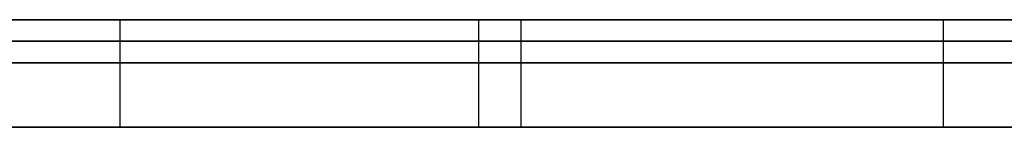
# Model space of a CAD drawing. Extents: x -3.09 to 3.09, y 0 to 2.31.
# Tile 99 of 177: x -2.069944 to -2.065374, y 2.2345 to 2.235. Entities that reach past the tile are written whole.
import ezdxf

# ---------------------------------------------------------------- set-up
doc = ezdxf.new("R2010")
doc.units = 0
doc.layers.get('0').update_dxf_attribs({"linetype": 'CONTINUOUS'})

# ---------------------------------------------------------------- blocks, each defined once
blk = doc.blocks.new('*U1')
at = {"extrusion": (0, 1, 0)}
for p, q in [((3.018, 2.235, -0.83), (-3.018, 2.235, -0.83)), ((-3.018, 2.235, 0.83), (3.018, 2.235, 0.83)), ((-2.798, 2.235, -0.725), (-1.678, 2.235, -0.725)), ((-1.678, 2.235, -0.365), (-2.798, 2.235, -0.365)), ((-2.053545, 2.235, -0.0283998), (-2.0890173, 2.235, -0.0283998)), ((-2.0852062, 2.235, -0.0388803), (-2.0571362, 2.235, -0.0388803)), ((-2.077804, 2.235, -0.0915024), (-2.0643186, 2.235, -0.0915024)), ((-2.0571362, 2.235, -0.0388803), (-2.0710613, 2.235, -0.0786034)), ((-2.0890173, 2.2349, -0.0283998), (-2.053545, 2.2349, -0.0283998)), ((-2.0852062, 2.2349, -0.0388803), (-2.0571362, 2.2349, -0.0388803)), ((-2.0643186, 2.2349, -0.0915024), (-2.077804, 2.2349, -0.0915024)), ((-2.0571362, 2.2349, -0.0388803), (-2.0710613, 2.2349, -0.0786034)), ((-1.678, 2.2348, -0.725), (-2.798, 2.2348, -0.725)), ((-2.798, 2.2348, -0.365), (-1.678, 2.2348, -0.365))]:
    blk.add_line(p, q, dxfattribs=at)
for p, q in [((3.018, 2.235, -0.83), (-3.018, 2.235, -0.83)), ((-2.798, 2.235, -0.725), (-1.678, 2.235, -0.725)), ((-2.0852062, 2.235, -0.0388803), (-2.0571362, 2.235, -0.0388803)), ((-2.077804, 2.235, -0.0915024), (-2.0643186, 2.235, -0.0915024)), ((-2.0694792, 2.235, -0.2025404), (-2.0694792, 2.2345, -0.2025404)), ((-2.0694792, 2.235, -0.2025404), (-2.0694792, 2.2345, -0.2025404)), ((-2.0678139, 2.235, -0.2686628), (-2.0678139, 2.2345, -0.2686628)), ((-2.0678139, 2.235, -0.2686628), (-2.0678139, 2.2345, -0.2686628)), ((-2.067618, 2.235, -0.2817894), (-2.067618, 2.2345, -0.2817894)), ((-2.067618, 2.235, -0.2817894), (-2.067618, 2.2345, -0.2817894)), ((-2.0656588, 2.235, -0.2158628), (-2.0656588, 2.2345, -0.2158628)), ((-2.0656588, 2.235, -0.2158628), (-2.0656588, 2.2345, -0.2158628)), ((-2.0852062, 2.2349, -0.0388803), (-2.0571362, 2.2349, -0.0388803)), ((-2.0643186, 2.2349, -0.0915024), (-2.077804, 2.2349, -0.0915024)), ((-1.678, 2.2348, -0.725), (-2.798, 2.2348, -0.725))]:
    blk.add_line(p, q)
at = {"extrusion": (0, 0, -1)}
for p, q in [((-3.018, 2.235, 0.83), (3.018, 2.235, 0.83)), ((-1.678, 2.235, -0.365), (-2.798, 2.235, -0.365)), ((-2.053545, 2.235, -0.0283998), (-2.0890173, 2.235, -0.0283998)), ((-2.0890173, 2.2349, -0.0283998), (-2.053545, 2.2349, -0.0283998)), ((-2.798, 2.2348, -0.365), (-1.678, 2.2348, -0.365))]:
    blk.add_line(p, q, dxfattribs=at)
at = {"extrusion": (0.943695, 0, -0.330816)}
for p, q in [((-2.0571362, 2.235, -0.0388803), (-2.0710613, 2.235, -0.0786034)), ((-2.0571362, 2.2349, -0.0388803), (-2.0710613, 2.2349, -0.0786034))]:
    blk.add_line(p, q, dxfattribs=at)
for points in [[(-2.07465, 2.235, -0.281282), (-2.07431, 2.235, -0.281332), (-2.07397, 2.235, -0.281379), (-2.07362, 2.235, -0.281423), (-2.07328, 2.235, -0.281465), (-2.07294, 2.235, -0.281504), (-2.07259, 2.235, -0.281541), (-2.07224, 2.235, -0.281575), (-2.07189, 2.235, -0.281607), (-2.07154, 2.235, -0.281636), (-2.07119, 2.235, -0.281663), (-2.07084, 2.235, -0.281687), (-2.07049, 2.235, -0.281708), (-2.07013, 2.235, -0.281727), (-2.06978, 2.235, -0.281744), (-2.06942, 2.235, -0.281758), (-2.06906, 2.235, -0.281769), (-2.0687, 2.235, -0.281778), (-2.06834, 2.235, -0.281784), (-2.06798, 2.235, -0.281788), (-2.06762, 2.235, -0.281789)], [(-2.07465, 2.235, -0.281282), (-2.07431, 2.235, -0.281332), (-2.07397, 2.235, -0.281379), (-2.07362, 2.235, -0.281423), (-2.07328, 2.235, -0.281465), (-2.07294, 2.235, -0.281504), (-2.07259, 2.235, -0.281541), (-2.07224, 2.235, -0.281575), (-2.07189, 2.235, -0.281607), (-2.07154, 2.235, -0.281636), (-2.07119, 2.235, -0.281663), (-2.07084, 2.235, -0.281687), (-2.07049, 2.235, -0.281708), (-2.07013, 2.235, -0.281727), (-2.06978, 2.235, -0.281744), (-2.06942, 2.235, -0.281758), (-2.06906, 2.235, -0.281769), (-2.0687, 2.235, -0.281778), (-2.06834, 2.235, -0.281784), (-2.06798, 2.235, -0.281788), (-2.06762, 2.235, -0.281789)], [(-2.06948, 2.235, -0.20254), (-2.06963, 2.235, -0.202541), (-2.06979, 2.235, -0.202541), (-2.06995, 2.235, -0.202542)], [(-2.06948, 2.235, -0.20254), (-2.06963, 2.235, -0.202541), (-2.06979, 2.235, -0.202541), (-2.06995, 2.235, -0.202542)], [(-2.06781, 2.235, -0.268663), (-2.06806, 2.235, -0.268662), (-2.0683, 2.235, -0.26866), (-2.06854, 2.235, -0.268656), (-2.06877, 2.235, -0.26865), (-2.06901, 2.235, -0.268643), (-2.06925, 2.235, -0.268634), (-2.06948, 2.235, -0.268624), (-2.06972, 2.235, -0.268612), (-2.06995, 2.235, -0.268598)], [(-2.06781, 2.235, -0.268663), (-2.06806, 2.235, -0.268662), (-2.0683, 2.235, -0.26866), (-2.06854, 2.235, -0.268656), (-2.06877, 2.235, -0.26865), (-2.06901, 2.235, -0.268643), (-2.06925, 2.235, -0.268634), (-2.06948, 2.235, -0.268624), (-2.06972, 2.235, -0.268612), (-2.06995, 2.235, -0.268598)], [(-2.07003, 2.235, -0.216016), (-2.06993, 2.235, -0.216009), (-2.06982, 2.235, -0.216002), (-2.06972, 2.235, -0.215995), (-2.06962, 2.235, -0.215988), (-2.06951, 2.235, -0.215981), (-2.06941, 2.235, -0.215975), (-2.06931, 2.235, -0.215968), (-2.0692, 2.235, -0.215962), (-2.0691, 2.235, -0.215956), (-2.06899, 2.235, -0.215951), (-2.06889, 2.235, -0.215945), (-2.06879, 2.235, -0.21594), (-2.06868, 2.235, -0.215934), (-2.06858, 2.235, -0.215929), (-2.06847, 2.235, -0.215925), (-2.06836, 2.235, -0.21592), (-2.06826, 2.235, -0.215915), (-2.06815, 2.235, -0.215911), (-2.06805, 2.235, -0.215907), (-2.06794, 2.235, -0.215903), (-2.06783, 2.235, -0.215899), (-2.06773, 2.235, -0.215896), (-2.06762, 2.235, -0.215892), (-2.06751, 2.235, -0.215889), (-2.06741, 2.235, -0.215886), (-2.0673, 2.235, -0.215883), (-2.06719, 2.235, -0.215881), (-2.06708, 2.235, -0.215878), (-2.06697, 2.235, -0.215876), (-2.06687, 2.235, -0.215874), (-2.06676, 2.235, -0.215872), (-2.06665, 2.235, -0.21587), (-2.06654, 2.235, -0.215869), (-2.06643, 2.235, -0.215867), (-2.06632, 2.235, -0.215866), (-2.06621, 2.235, -0.215865), (-2.0661, 2.235, -0.215864), (-2.06599, 2.235, -0.215864), (-2.06588, 2.235, -0.215863), (-2.06577, 2.235, -0.215863), (-2.06566, 2.235, -0.215863)], [(-2.07003, 2.235, -0.216016), (-2.06993, 2.235, -0.216009), (-2.06982, 2.235, -0.216002), (-2.06972, 2.235, -0.215995), (-2.06962, 2.235, -0.215988), (-2.06951, 2.235, -0.215981), (-2.06941, 2.235, -0.215975), (-2.06931, 2.235, -0.215968), (-2.0692, 2.235, -0.215962), (-2.0691, 2.235, -0.215956), (-2.06899, 2.235, -0.215951), (-2.06889, 2.235, -0.215945), (-2.06879, 2.235, -0.21594), (-2.06868, 2.235, -0.215934), (-2.06858, 2.235, -0.215929), (-2.06847, 2.235, -0.215925), (-2.06836, 2.235, -0.21592), (-2.06826, 2.235, -0.215915), (-2.06815, 2.235, -0.215911), (-2.06805, 2.235, -0.215907), (-2.06794, 2.235, -0.215903), (-2.06783, 2.235, -0.215899), (-2.06773, 2.235, -0.215896), (-2.06762, 2.235, -0.215892), (-2.06751, 2.235, -0.215889), (-2.06741, 2.235, -0.215886), (-2.0673, 2.235, -0.215883), (-2.06719, 2.235, -0.215881), (-2.06708, 2.235, -0.215878), (-2.06697, 2.235, -0.215876), (-2.06687, 2.235, -0.215874), (-2.06676, 2.235, -0.215872), (-2.06665, 2.235, -0.21587), (-2.06654, 2.235, -0.215869), (-2.06643, 2.235, -0.215867), (-2.06632, 2.235, -0.215866), (-2.06621, 2.235, -0.215865), (-2.0661, 2.235, -0.215864), (-2.06599, 2.235, -0.215864), (-2.06588, 2.235, -0.215863), (-2.06577, 2.235, -0.215863), (-2.06566, 2.235, -0.215863)], [(-2.06527, 2.235, -0.158997), (-2.06553, 2.235, -0.15893), (-2.0658, 2.235, -0.158863), (-2.06606, 2.235, -0.158798), (-2.06632, 2.235, -0.158734), (-2.06658, 2.235, -0.158671), (-2.06685, 2.235, -0.158609), (-2.06711, 2.235, -0.158548), (-2.06738, 2.235, -0.158489), (-2.06765, 2.235, -0.15843), (-2.06792, 2.235, -0.158373), (-2.06818, 2.235, -0.158316), (-2.06845, 2.235, -0.158261), (-2.06872, 2.235, -0.158207), (-2.06899, 2.235, -0.158154), (-2.06927, 2.235, -0.158101), (-2.06954, 2.235, -0.158051), (-2.06981, 2.235, -0.158001), (-2.07009, 2.235, -0.157952)], [(-2.06527, 2.235, -0.158997), (-2.06553, 2.235, -0.15893), (-2.0658, 2.235, -0.158863), (-2.06606, 2.235, -0.158798), (-2.06632, 2.235, -0.158734), (-2.06658, 2.235, -0.158671), (-2.06685, 2.235, -0.158609), (-2.06711, 2.235, -0.158548), (-2.06738, 2.235, -0.158489), (-2.06765, 2.235, -0.15843), (-2.06792, 2.235, -0.158373), (-2.06818, 2.235, -0.158316), (-2.06845, 2.235, -0.158261), (-2.06872, 2.235, -0.158207), (-2.06899, 2.235, -0.158154), (-2.06927, 2.235, -0.158101), (-2.06954, 2.235, -0.158051), (-2.06981, 2.235, -0.158001), (-2.07009, 2.235, -0.157952)], [(-2.07016, 2.235, -0.171855), (-2.06984, 2.235, -0.171927), (-2.06952, 2.235, -0.172), (-2.06921, 2.235, -0.172077), (-2.06889, 2.235, -0.172155), (-2.06858, 2.235, -0.172236), (-2.06827, 2.235, -0.172319), (-2.06796, 2.235, -0.172404), (-2.06765, 2.235, -0.172492), (-2.06734, 2.235, -0.172582), (-2.06704, 2.235, -0.172675), (-2.06673, 2.235, -0.17277), (-2.06643, 2.235, -0.172867), (-2.06613, 2.235, -0.172966), (-2.06583, 2.235, -0.173068), (-2.06554, 2.235, -0.173172), (-2.06524, 2.235, -0.173279)], [(-2.07016, 2.235, -0.171855), (-2.06984, 2.235, -0.171927), (-2.06952, 2.235, -0.172), (-2.06921, 2.235, -0.172077), (-2.06889, 2.235, -0.172155), (-2.06858, 2.235, -0.172236), (-2.06827, 2.235, -0.172319), (-2.06796, 2.235, -0.172404), (-2.06765, 2.235, -0.172492), (-2.06734, 2.235, -0.172582), (-2.06704, 2.235, -0.172675), (-2.06673, 2.235, -0.17277), (-2.06643, 2.235, -0.172867), (-2.06613, 2.235, -0.172966), (-2.06583, 2.235, -0.173068), (-2.06554, 2.235, -0.173172), (-2.06524, 2.235, -0.173279)], [(-2.06531, 2.235, -0.202686), (-2.06546, 2.235, -0.202675), (-2.06562, 2.235, -0.202664), (-2.06578, 2.235, -0.202654), (-2.06594, 2.235, -0.202644), (-2.06609, 2.235, -0.202635), (-2.06625, 2.235, -0.202626), (-2.06641, 2.235, -0.202618), (-2.06657, 2.235, -0.20261), (-2.06673, 2.235, -0.202602), (-2.06689, 2.235, -0.202595), (-2.06705, 2.235, -0.202589), (-2.06721, 2.235, -0.202582), (-2.06737, 2.235, -0.202577), (-2.06753, 2.235, -0.202571), (-2.06769, 2.235, -0.202566), (-2.06785, 2.235, -0.202562), (-2.06801, 2.235, -0.202558), (-2.06818, 2.235, -0.202554), (-2.06834, 2.235, -0.202551), (-2.0685, 2.235, -0.202548), (-2.06866, 2.235, -0.202546), (-2.06882, 2.235, -0.202544), (-2.06899, 2.235, -0.202542), (-2.06915, 2.235, -0.202541), (-2.06932, 2.235, -0.202541), (-2.06948, 2.235, -0.20254)], [(-2.06531, 2.235, -0.202686), (-2.06546, 2.235, -0.202675), (-2.06562, 2.235, -0.202664), (-2.06578, 2.235, -0.202654), (-2.06594, 2.235, -0.202644), (-2.06609, 2.235, -0.202635), (-2.06625, 2.235, -0.202626), (-2.06641, 2.235, -0.202618), (-2.06657, 2.235, -0.20261), (-2.06673, 2.235, -0.202602), (-2.06689, 2.235, -0.202595), (-2.06705, 2.235, -0.202589), (-2.06721, 2.235, -0.202582), (-2.06737, 2.235, -0.202577), (-2.06753, 2.235, -0.202571), (-2.06769, 2.235, -0.202566), (-2.06785, 2.235, -0.202562), (-2.06801, 2.235, -0.202558), (-2.06818, 2.235, -0.202554), (-2.06834, 2.235, -0.202551), (-2.0685, 2.235, -0.202548), (-2.06866, 2.235, -0.202546), (-2.06882, 2.235, -0.202544), (-2.06899, 2.235, -0.202542), (-2.06915, 2.235, -0.202541), (-2.06932, 2.235, -0.202541), (-2.06948, 2.235, -0.20254)], [(-2.0653, 2.235, -0.268564), (-2.0654, 2.235, -0.268572), (-2.06551, 2.235, -0.26858), (-2.06561, 2.235, -0.268587), (-2.06571, 2.235, -0.268594), (-2.06582, 2.235, -0.268601), (-2.06592, 2.235, -0.268607), (-2.06602, 2.235, -0.268613), (-2.06613, 2.235, -0.268619), (-2.06623, 2.235, -0.268624), (-2.06634, 2.235, -0.268629), (-2.06644, 2.235, -0.268634), (-2.06655, 2.235, -0.268638), (-2.06665, 2.235, -0.268642), (-2.06676, 2.235, -0.268646), (-2.06686, 2.235, -0.268649), (-2.06697, 2.235, -0.268652), (-2.06707, 2.235, -0.268654), (-2.06718, 2.235, -0.268657), (-2.06728, 2.235, -0.268659), (-2.06739, 2.235, -0.26866), (-2.06749, 2.235, -0.268661), (-2.0676, 2.235, -0.268662), (-2.06771, 2.235, -0.268663), (-2.06781, 2.235, -0.268663)], [(-2.0653, 2.235, -0.268564), (-2.0654, 2.235, -0.268572), (-2.06551, 2.235, -0.26858), (-2.06561, 2.235, -0.268587), (-2.06571, 2.235, -0.268594), (-2.06582, 2.235, -0.268601), (-2.06592, 2.235, -0.268607), (-2.06602, 2.235, -0.268613), (-2.06613, 2.235, -0.268619), (-2.06623, 2.235, -0.268624), (-2.06634, 2.235, -0.268629), (-2.06644, 2.235, -0.268634), (-2.06655, 2.235, -0.268638), (-2.06665, 2.235, -0.268642), (-2.06676, 2.235, -0.268646), (-2.06686, 2.235, -0.268649), (-2.06697, 2.235, -0.268652), (-2.06707, 2.235, -0.268654), (-2.06718, 2.235, -0.268657), (-2.06728, 2.235, -0.268659), (-2.06739, 2.235, -0.26866), (-2.06749, 2.235, -0.268661), (-2.0676, 2.235, -0.268662), (-2.06771, 2.235, -0.268663), (-2.06781, 2.235, -0.268663)], [(-2.06762, 2.235, -0.281789), (-2.06744, 2.235, -0.281789), (-2.06725, 2.235, -0.281788), (-2.06707, 2.235, -0.281787), (-2.06689, 2.235, -0.281785), (-2.06671, 2.235, -0.281782), (-2.06653, 2.235, -0.281779), (-2.06635, 2.235, -0.281775), (-2.06617, 2.235, -0.28177), (-2.06599, 2.235, -0.281765), (-2.06581, 2.235, -0.28176), (-2.06563, 2.235, -0.281754), (-2.06545, 2.235, -0.281747), (-2.06527, 2.235, -0.281739)], [(-2.06762, 2.235, -0.281789), (-2.06744, 2.235, -0.281789), (-2.06725, 2.235, -0.281788), (-2.06707, 2.235, -0.281787), (-2.06689, 2.235, -0.281785), (-2.06671, 2.235, -0.281782), (-2.06653, 2.235, -0.281779), (-2.06635, 2.235, -0.281775), (-2.06617, 2.235, -0.28177), (-2.06599, 2.235, -0.281765), (-2.06581, 2.235, -0.28176), (-2.06563, 2.235, -0.281754), (-2.06545, 2.235, -0.281747), (-2.06527, 2.235, -0.281739)], [(-2.06566, 2.235, -0.215863), (-2.06553, 2.235, -0.215863), (-2.0654, 2.235, -0.215864), (-2.06526, 2.235, -0.215865)], [(-2.06566, 2.235, -0.215863), (-2.06553, 2.235, -0.215863), (-2.0654, 2.235, -0.215864), (-2.06526, 2.235, -0.215865)], [(-2.06532, 2.2348, -0.48741), (-2.06557, 2.2348, -0.487134), (-2.06583, 2.2348, -0.48686), (-2.06609, 2.2348, -0.486587), (-2.06635, 2.2348, -0.486315), (-2.06661, 2.2348, -0.486045), (-2.06687, 2.2348, -0.485776), (-2.06713, 2.2348, -0.485509), (-2.06739, 2.2348, -0.485243), (-2.06766, 2.2348, -0.484978), (-2.06792, 2.2348, -0.484714), (-2.06819, 2.2348, -0.484452), (-2.06846, 2.2348, -0.484191), (-2.06872, 2.2348, -0.483931), (-2.06899, 2.2348, -0.483673), (-2.06926, 2.2348, -0.483416), (-2.06954, 2.2348, -0.483161), (-2.06981, 2.2348, -0.482906), (-2.07008, 2.2348, -0.482653)], [(-2.06532, 2.2348, -0.48741), (-2.06557, 2.2348, -0.487134), (-2.06583, 2.2348, -0.48686), (-2.06609, 2.2348, -0.486587), (-2.06635, 2.2348, -0.486315), (-2.06661, 2.2348, -0.486045), (-2.06687, 2.2348, -0.485776), (-2.06713, 2.2348, -0.485509), (-2.06739, 2.2348, -0.485243), (-2.06766, 2.2348, -0.484978), (-2.06792, 2.2348, -0.484714), (-2.06819, 2.2348, -0.484452), (-2.06846, 2.2348, -0.484191), (-2.06872, 2.2348, -0.483931), (-2.06899, 2.2348, -0.483673), (-2.06926, 2.2348, -0.483416), (-2.06954, 2.2348, -0.483161), (-2.06981, 2.2348, -0.482906), (-2.07008, 2.2348, -0.482653)], [(-2.06529, 2.2348, -0.584446), (-2.06545, 2.2348, -0.584725), (-2.06562, 2.2348, -0.585002), (-2.06579, 2.2348, -0.585277), (-2.06596, 2.2348, -0.585549), (-2.06613, 2.2348, -0.58582), (-2.06631, 2.2348, -0.586088), (-2.06649, 2.2348, -0.586355), (-2.06667, 2.2348, -0.586619), (-2.06685, 2.2348, -0.586881), (-2.06704, 2.2348, -0.587141), (-2.06722, 2.2348, -0.587399), (-2.06741, 2.2348, -0.587655), (-2.0676, 2.2348, -0.587909), (-2.0678, 2.2348, -0.588161), (-2.068, 2.2348, -0.588411), (-2.06819, 2.2348, -0.588658), (-2.06839, 2.2348, -0.588904), (-2.0686, 2.2348, -0.589147), (-2.0688, 2.2348, -0.589388), (-2.06901, 2.2348, -0.589627), (-2.06922, 2.2348, -0.589864), (-2.06943, 2.2348, -0.590099), (-2.06965, 2.2348, -0.590332), (-2.06986, 2.2348, -0.590563), (-2.07008, 2.2348, -0.590791)], [(-2.06529, 2.2348, -0.584446), (-2.06545, 2.2348, -0.584725), (-2.06562, 2.2348, -0.585002), (-2.06579, 2.2348, -0.585277), (-2.06596, 2.2348, -0.585549), (-2.06613, 2.2348, -0.58582), (-2.06631, 2.2348, -0.586088), (-2.06649, 2.2348, -0.586355), (-2.06667, 2.2348, -0.586619), (-2.06685, 2.2348, -0.586881), (-2.06704, 2.2348, -0.587141), (-2.06722, 2.2348, -0.587399), (-2.06741, 2.2348, -0.587655), (-2.0676, 2.2348, -0.587909), (-2.0678, 2.2348, -0.588161), (-2.068, 2.2348, -0.588411), (-2.06819, 2.2348, -0.588658), (-2.06839, 2.2348, -0.588904), (-2.0686, 2.2348, -0.589147), (-2.0688, 2.2348, -0.589388), (-2.06901, 2.2348, -0.589627), (-2.06922, 2.2348, -0.589864), (-2.06943, 2.2348, -0.590099), (-2.06965, 2.2348, -0.590332), (-2.06986, 2.2348, -0.590563), (-2.07008, 2.2348, -0.590791)], [(-2.07472, 2.2348, -0.615191), (-2.07427, 2.2348, -0.615058), (-2.07381, 2.2348, -0.614922), (-2.07336, 2.2348, -0.614783), (-2.07292, 2.2348, -0.614641), (-2.07247, 2.2348, -0.614496), (-2.07203, 2.2348, -0.614347), (-2.07159, 2.2348, -0.614195), (-2.07115, 2.2348, -0.61404), (-2.07072, 2.2348, -0.613882), (-2.07028, 2.2348, -0.613721), (-2.06986, 2.2348, -0.613556), (-2.06943, 2.2348, -0.613389), (-2.069, 2.2348, -0.613218), (-2.06858, 2.2348, -0.613043), (-2.06816, 2.2348, -0.612866), (-2.06774, 2.2348, -0.612686), (-2.06733, 2.2348, -0.612502), (-2.06692, 2.2348, -0.612315), (-2.06651, 2.2348, -0.612125), (-2.0661, 2.2348, -0.611931), (-2.0657, 2.2348, -0.611735), (-2.06529, 2.2348, -0.611535)], [(-2.07472, 2.2348, -0.615191), (-2.07427, 2.2348, -0.615058), (-2.07381, 2.2348, -0.614922), (-2.07336, 2.2348, -0.614783), (-2.07292, 2.2348, -0.614641), (-2.07247, 2.2348, -0.614496), (-2.07203, 2.2348, -0.614347), (-2.07159, 2.2348, -0.614195), (-2.07115, 2.2348, -0.61404), (-2.07072, 2.2348, -0.613882), (-2.07028, 2.2348, -0.613721), (-2.06986, 2.2348, -0.613556), (-2.06943, 2.2348, -0.613389), (-2.069, 2.2348, -0.613218), (-2.06858, 2.2348, -0.613043), (-2.06816, 2.2348, -0.612866), (-2.06774, 2.2348, -0.612686), (-2.06733, 2.2348, -0.612502), (-2.06692, 2.2348, -0.612315), (-2.06651, 2.2348, -0.612125), (-2.0661, 2.2348, -0.611931), (-2.0657, 2.2348, -0.611735), (-2.06529, 2.2348, -0.611535)], [(-2.07005, 2.2348, -0.512286), (-2.06991, 2.2348, -0.512551), (-2.06977, 2.2348, -0.512816), (-2.06964, 2.2348, -0.513082), (-2.0695, 2.2348, -0.513349), (-2.06936, 2.2348, -0.513616), (-2.06923, 2.2348, -0.513884), (-2.06909, 2.2348, -0.514153), (-2.06896, 2.2348, -0.514422), (-2.06883, 2.2348, -0.514692), (-2.0687, 2.2348, -0.514962), (-2.06857, 2.2348, -0.515233), (-2.06844, 2.2348, -0.515504), (-2.06831, 2.2348, -0.515776), (-2.06818, 2.2348, -0.516048), (-2.06805, 2.2348, -0.516321), (-2.06793, 2.2348, -0.516595), (-2.0678, 2.2348, -0.516869), (-2.06768, 2.2348, -0.517144), (-2.06755, 2.2348, -0.51742), (-2.06743, 2.2348, -0.517696), (-2.06731, 2.2348, -0.517972), (-2.06719, 2.2348, -0.518249), (-2.06707, 2.2348, -0.518527), (-2.06695, 2.2348, -0.518805), (-2.06683, 2.2348, -0.519084), (-2.06671, 2.2348, -0.519364), (-2.0666, 2.2348, -0.519644), (-2.06648, 2.2348, -0.519924), (-2.06637, 2.2348, -0.520205), (-2.06626, 2.2348, -0.520487), (-2.06614, 2.2348, -0.520769), (-2.06603, 2.2348, -0.521052), (-2.06592, 2.2348, -0.521336), (-2.06581, 2.2348, -0.52162), (-2.0657, 2.2348, -0.521905), (-2.06559, 2.2348, -0.52219), (-2.06549, 2.2348, -0.522476), (-2.06538, 2.2348, -0.522762), (-2.06527, 2.2348, -0.523049)], [(-2.07005, 2.2348, -0.512286), (-2.06991, 2.2348, -0.512551), (-2.06977, 2.2348, -0.512816), (-2.06964, 2.2348, -0.513082), (-2.0695, 2.2348, -0.513349), (-2.06936, 2.2348, -0.513616), (-2.06923, 2.2348, -0.513884), (-2.06909, 2.2348, -0.514153), (-2.06896, 2.2348, -0.514422), (-2.06883, 2.2348, -0.514692), (-2.0687, 2.2348, -0.514962), (-2.06857, 2.2348, -0.515233), (-2.06844, 2.2348, -0.515504), (-2.06831, 2.2348, -0.515776), (-2.06818, 2.2348, -0.516048), (-2.06805, 2.2348, -0.516321), (-2.06793, 2.2348, -0.516595), (-2.0678, 2.2348, -0.516869), (-2.06768, 2.2348, -0.517144), (-2.06755, 2.2348, -0.51742), (-2.06743, 2.2348, -0.517696), (-2.06731, 2.2348, -0.517972), (-2.06719, 2.2348, -0.518249), (-2.06707, 2.2348, -0.518527), (-2.06695, 2.2348, -0.518805), (-2.06683, 2.2348, -0.519084), (-2.06671, 2.2348, -0.519364), (-2.0666, 2.2348, -0.519644), (-2.06648, 2.2348, -0.519924), (-2.06637, 2.2348, -0.520205), (-2.06626, 2.2348, -0.520487), (-2.06614, 2.2348, -0.520769), (-2.06603, 2.2348, -0.521052), (-2.06592, 2.2348, -0.521336), (-2.06581, 2.2348, -0.52162), (-2.0657, 2.2348, -0.521905), (-2.06559, 2.2348, -0.52219), (-2.06549, 2.2348, -0.522476), (-2.06538, 2.2348, -0.522762), (-2.06527, 2.2348, -0.523049)], [(-2.07024, 2.2345, -0.482505), (-2.06983, 2.2345, -0.482884), (-2.06942, 2.2345, -0.483267), (-2.06901, 2.2345, -0.483653), (-2.06861, 2.2345, -0.484042), (-2.06821, 2.2345, -0.484433), (-2.06781, 2.2345, -0.484828), (-2.06741, 2.2345, -0.485226), (-2.06701, 2.2345, -0.485627), (-2.06662, 2.2345, -0.48603), (-2.06623, 2.2345, -0.486437), (-2.06584, 2.2345, -0.486847), (-2.06546, 2.2345, -0.48726), (-2.06507, 2.2345, -0.487676)], [(-2.07024, 2.2345, -0.482505), (-2.06983, 2.2345, -0.482884), (-2.06942, 2.2345, -0.483267), (-2.06901, 2.2345, -0.483653), (-2.06861, 2.2345, -0.484042), (-2.06821, 2.2345, -0.484433), (-2.06781, 2.2345, -0.484828), (-2.06741, 2.2345, -0.485226), (-2.06701, 2.2345, -0.485627), (-2.06662, 2.2345, -0.48603), (-2.06623, 2.2345, -0.486437), (-2.06584, 2.2345, -0.486847), (-2.06546, 2.2345, -0.48726), (-2.06507, 2.2345, -0.487676)], [(-2.06762, 2.2345, -0.281789), (-2.06816, 2.2345, -0.281787), (-2.0687, 2.2345, -0.281778), (-2.06924, 2.2345, -0.281764), (-2.06978, 2.2345, -0.281744), (-2.07032, 2.2345, -0.281718), (-2.07085, 2.2345, -0.281686), (-2.07138, 2.2345, -0.281649), (-2.0719, 2.2345, -0.281606), (-2.07243, 2.2345, -0.281557), (-2.07295, 2.2345, -0.281503), (-2.07347, 2.2345, -0.281443), (-2.07398, 2.2345, -0.281377), (-2.0745, 2.2345, -0.281305), (-2.07501, 2.2345, -0.281228)], [(-2.06762, 2.2345, -0.281789), (-2.06816, 2.2345, -0.281787), (-2.0687, 2.2345, -0.281778), (-2.06924, 2.2345, -0.281764), (-2.06978, 2.2345, -0.281744), (-2.07032, 2.2345, -0.281718), (-2.07085, 2.2345, -0.281686), (-2.07138, 2.2345, -0.281649), (-2.0719, 2.2345, -0.281606), (-2.07243, 2.2345, -0.281557), (-2.07295, 2.2345, -0.281503), (-2.07347, 2.2345, -0.281443), (-2.07398, 2.2345, -0.281377), (-2.0745, 2.2345, -0.281305), (-2.07501, 2.2345, -0.281228)], [(-2.06532, 2.2345, -0.584499), (-2.06557, 2.2345, -0.584917), (-2.06582, 2.2345, -0.58533), (-2.06608, 2.2345, -0.585739), (-2.06635, 2.2345, -0.586143), (-2.06662, 2.2345, -0.586542), (-2.06689, 2.2345, -0.586937), (-2.06717, 2.2345, -0.587326), (-2.06746, 2.2345, -0.587711), (-2.06775, 2.2345, -0.588092), (-2.06804, 2.2345, -0.588467), (-2.06834, 2.2345, -0.588838), (-2.06865, 2.2345, -0.589204), (-2.06896, 2.2345, -0.589565), (-2.06927, 2.2345, -0.589922), (-2.06959, 2.2345, -0.590274), (-2.06992, 2.2345, -0.590621), (-2.07025, 2.2345, -0.590962)], [(-2.06532, 2.2345, -0.584499), (-2.06557, 2.2345, -0.584917), (-2.06582, 2.2345, -0.58533), (-2.06608, 2.2345, -0.585739), (-2.06635, 2.2345, -0.586143), (-2.06662, 2.2345, -0.586542), (-2.06689, 2.2345, -0.586937), (-2.06717, 2.2345, -0.587326), (-2.06746, 2.2345, -0.587711), (-2.06775, 2.2345, -0.588092), (-2.06804, 2.2345, -0.588467), (-2.06834, 2.2345, -0.588838), (-2.06865, 2.2345, -0.589204), (-2.06896, 2.2345, -0.589565), (-2.06927, 2.2345, -0.589922), (-2.06959, 2.2345, -0.590274), (-2.06992, 2.2345, -0.590621), (-2.07025, 2.2345, -0.590962)], [(-2.06523, 2.2345, -0.611502), (-2.06583, 2.2345, -0.611802), (-2.06644, 2.2345, -0.612095), (-2.06706, 2.2345, -0.61238), (-2.06768, 2.2345, -0.612658), (-2.06831, 2.2345, -0.612929), (-2.06894, 2.2345, -0.613193), (-2.06958, 2.2345, -0.61345), (-2.07023, 2.2345, -0.613699), (-2.07088, 2.2345, -0.613941), (-2.07153, 2.2345, -0.614176), (-2.0722, 2.2345, -0.614404), (-2.07286, 2.2345, -0.614624), (-2.07354, 2.2345, -0.614837), (-2.07422, 2.2345, -0.615043), (-2.0749, 2.2345, -0.615242)], [(-2.06523, 2.2345, -0.611502), (-2.06583, 2.2345, -0.611802), (-2.06644, 2.2345, -0.612095), (-2.06706, 2.2345, -0.61238), (-2.06768, 2.2345, -0.612658), (-2.06831, 2.2345, -0.612929), (-2.06894, 2.2345, -0.613193), (-2.06958, 2.2345, -0.61345), (-2.07023, 2.2345, -0.613699), (-2.07088, 2.2345, -0.613941), (-2.07153, 2.2345, -0.614176), (-2.0722, 2.2345, -0.614404), (-2.07286, 2.2345, -0.614624), (-2.07354, 2.2345, -0.614837), (-2.07422, 2.2345, -0.615043), (-2.0749, 2.2345, -0.615242)], [(-2.07468, 2.2345, -0.202733), (-2.07446, 2.2345, -0.202717), (-2.07424, 2.2345, -0.202701), (-2.07402, 2.2345, -0.202686), (-2.0738, 2.2345, -0.202672), (-2.07358, 2.2345, -0.202658), (-2.07336, 2.2345, -0.202646), (-2.07314, 2.2345, -0.202634), (-2.07291, 2.2345, -0.202622), (-2.07269, 2.2345, -0.202612), (-2.07247, 2.2345, -0.202602), (-2.07224, 2.2345, -0.202593), (-2.07201, 2.2345, -0.202584), (-2.07179, 2.2345, -0.202577), (-2.07156, 2.2345, -0.20257), (-2.07133, 2.2345, -0.202564), (-2.0711, 2.2345, -0.202558), (-2.07087, 2.2345, -0.202554), (-2.07064, 2.2345, -0.20255), (-2.07041, 2.2345, -0.202546), (-2.07018, 2.2345, -0.202544), (-2.06995, 2.2345, -0.202542), (-2.06971, 2.2345, -0.202541), (-2.06948, 2.2345, -0.20254)], [(-2.07468, 2.2345, -0.202733), (-2.07446, 2.2345, -0.202717), (-2.07424, 2.2345, -0.202701), (-2.07402, 2.2345, -0.202686), (-2.0738, 2.2345, -0.202672), (-2.07358, 2.2345, -0.202658), (-2.07336, 2.2345, -0.202646), (-2.07314, 2.2345, -0.202634), (-2.07291, 2.2345, -0.202622), (-2.07269, 2.2345, -0.202612), (-2.07247, 2.2345, -0.202602), (-2.07224, 2.2345, -0.202593), (-2.07201, 2.2345, -0.202584), (-2.07179, 2.2345, -0.202577), (-2.07156, 2.2345, -0.20257), (-2.07133, 2.2345, -0.202564), (-2.0711, 2.2345, -0.202558), (-2.07087, 2.2345, -0.202554), (-2.07064, 2.2345, -0.20255), (-2.07041, 2.2345, -0.202546), (-2.07018, 2.2345, -0.202544), (-2.06995, 2.2345, -0.202542), (-2.06971, 2.2345, -0.202541), (-2.06948, 2.2345, -0.20254)], [(-2.06781, 2.2345, -0.268663), (-2.06818, 2.2345, -0.268661), (-2.06854, 2.2345, -0.268656), (-2.0689, 2.2345, -0.268647), (-2.06925, 2.2345, -0.268634), (-2.0696, 2.2345, -0.268618), (-2.06996, 2.2345, -0.268598), (-2.0703, 2.2345, -0.268575), (-2.07065, 2.2345, -0.268548), (-2.07099, 2.2345, -0.268517), (-2.07133, 2.2345, -0.268483), (-2.07167, 2.2345, -0.268445), (-2.07201, 2.2345, -0.268404), (-2.07234, 2.2345, -0.268359), (-2.07268, 2.2345, -0.26831), (-2.073, 2.2345, -0.268258), (-2.07333, 2.2345, -0.268203), (-2.07366, 2.2345, -0.268143), (-2.07398, 2.2345, -0.26808), (-2.0743, 2.2345, -0.268014), (-2.07461, 2.2345, -0.267944)], [(-2.06781, 2.2345, -0.268663), (-2.06818, 2.2345, -0.268661), (-2.06854, 2.2345, -0.268656), (-2.0689, 2.2345, -0.268647), (-2.06925, 2.2345, -0.268634), (-2.0696, 2.2345, -0.268618), (-2.06996, 2.2345, -0.268598), (-2.0703, 2.2345, -0.268575), (-2.07065, 2.2345, -0.268548), (-2.07099, 2.2345, -0.268517), (-2.07133, 2.2345, -0.268483), (-2.07167, 2.2345, -0.268445), (-2.07201, 2.2345, -0.268404), (-2.07234, 2.2345, -0.268359), (-2.07268, 2.2345, -0.26831), (-2.073, 2.2345, -0.268258), (-2.07333, 2.2345, -0.268203), (-2.07366, 2.2345, -0.268143), (-2.07398, 2.2345, -0.26808), (-2.0743, 2.2345, -0.268014), (-2.07461, 2.2345, -0.267944)], [(-2.06999, 2.2345, -0.216013), (-2.06983, 2.2345, -0.216002), (-2.06968, 2.2345, -0.215992), (-2.06952, 2.2345, -0.215982), (-2.06937, 2.2345, -0.215972), (-2.06921, 2.2345, -0.215963), (-2.06906, 2.2345, -0.215954), (-2.0689, 2.2345, -0.215945), (-2.06874, 2.2345, -0.215937), (-2.06858, 2.2345, -0.21593), (-2.06842, 2.2345, -0.215923), (-2.06827, 2.2345, -0.215916), (-2.06811, 2.2345, -0.215909), (-2.06795, 2.2345, -0.215903), (-2.06779, 2.2345, -0.215898), (-2.06762, 2.2345, -0.215893), (-2.06746, 2.2345, -0.215888), (-2.0673, 2.2345, -0.215883), (-2.06714, 2.2345, -0.21588), (-2.06698, 2.2345, -0.215876), (-2.06681, 2.2345, -0.215873), (-2.06665, 2.2345, -0.21587), (-2.06649, 2.2345, -0.215868), (-2.06632, 2.2345, -0.215866), (-2.06616, 2.2345, -0.215865), (-2.06599, 2.2345, -0.215864), (-2.06583, 2.2345, -0.215863), (-2.06566, 2.2345, -0.215863)], [(-2.06999, 2.2345, -0.216013), (-2.06983, 2.2345, -0.216002), (-2.06968, 2.2345, -0.215992), (-2.06952, 2.2345, -0.215982), (-2.06937, 2.2345, -0.215972), (-2.06921, 2.2345, -0.215963), (-2.06906, 2.2345, -0.215954), (-2.0689, 2.2345, -0.215945), (-2.06874, 2.2345, -0.215937), (-2.06858, 2.2345, -0.21593), (-2.06842, 2.2345, -0.215923), (-2.06827, 2.2345, -0.215916), (-2.06811, 2.2345, -0.215909), (-2.06795, 2.2345, -0.215903), (-2.06779, 2.2345, -0.215898), (-2.06762, 2.2345, -0.215893), (-2.06746, 2.2345, -0.215888), (-2.0673, 2.2345, -0.215883), (-2.06714, 2.2345, -0.21588), (-2.06698, 2.2345, -0.215876), (-2.06681, 2.2345, -0.215873), (-2.06665, 2.2345, -0.21587), (-2.06649, 2.2345, -0.215868), (-2.06632, 2.2345, -0.215866), (-2.06616, 2.2345, -0.215865), (-2.06599, 2.2345, -0.215864), (-2.06583, 2.2345, -0.215863), (-2.06566, 2.2345, -0.215863)], [(-2.07486, 2.2345, -0.157293), (-2.07443, 2.2345, -0.157339), (-2.074, 2.2345, -0.157387), (-2.07357, 2.2345, -0.157438), (-2.07314, 2.2345, -0.157491), (-2.07271, 2.2345, -0.157547), (-2.07229, 2.2345, -0.157605), (-2.07187, 2.2345, -0.157666), (-2.07144, 2.2345, -0.157729), (-2.07103, 2.2345, -0.157795), (-2.07061, 2.2345, -0.157863), (-2.07019, 2.2345, -0.157933), (-2.06978, 2.2345, -0.158007), (-2.06937, 2.2345, -0.158082), (-2.06896, 2.2345, -0.15816), (-2.06855, 2.2345, -0.158241), (-2.06815, 2.2345, -0.158324), (-2.06774, 2.2345, -0.158409), (-2.06734, 2.2345, -0.158497), (-2.06694, 2.2345, -0.158588), (-2.06654, 2.2345, -0.158681), (-2.06615, 2.2345, -0.158776), (-2.06575, 2.2345, -0.158874), (-2.06536, 2.2345, -0.158974)], [(-2.07486, 2.2345, -0.157293), (-2.07443, 2.2345, -0.157339), (-2.074, 2.2345, -0.157387), (-2.07357, 2.2345, -0.157438), (-2.07314, 2.2345, -0.157491), (-2.07271, 2.2345, -0.157547), (-2.07229, 2.2345, -0.157605), (-2.07187, 2.2345, -0.157666), (-2.07144, 2.2345, -0.157729), (-2.07103, 2.2345, -0.157795), (-2.07061, 2.2345, -0.157863), (-2.07019, 2.2345, -0.157933), (-2.06978, 2.2345, -0.158007), (-2.06937, 2.2345, -0.158082), (-2.06896, 2.2345, -0.15816), (-2.06855, 2.2345, -0.158241), (-2.06815, 2.2345, -0.158324), (-2.06774, 2.2345, -0.158409), (-2.06734, 2.2345, -0.158497), (-2.06694, 2.2345, -0.158588), (-2.06654, 2.2345, -0.158681), (-2.06615, 2.2345, -0.158776), (-2.06575, 2.2345, -0.158874), (-2.06536, 2.2345, -0.158974)], [(-2.06506, 2.2345, -0.173346), (-2.0655, 2.2345, -0.173185), (-2.06595, 2.2345, -0.173029), (-2.0664, 2.2345, -0.172878), (-2.06685, 2.2345, -0.172732), (-2.06731, 2.2345, -0.172592), (-2.06777, 2.2345, -0.172457), (-2.06824, 2.2345, -0.172327), (-2.06871, 2.2345, -0.172202), (-2.06918, 2.2345, -0.172083), (-2.06966, 2.2345, -0.171969), (-2.07014, 2.2345, -0.171861), (-2.07062, 2.2345, -0.171758), (-2.07111, 2.2345, -0.17166), (-2.0716, 2.2345, -0.171567), (-2.0721, 2.2345, -0.17148), (-2.0726, 2.2345, -0.171397), (-2.0731, 2.2345, -0.171321), (-2.07361, 2.2345, -0.171249), (-2.07412, 2.2345, -0.171183), (-2.07463, 2.2345, -0.171122)], [(-2.06506, 2.2345, -0.173346), (-2.0655, 2.2345, -0.173185), (-2.06595, 2.2345, -0.173029), (-2.0664, 2.2345, -0.172878), (-2.06685, 2.2345, -0.172732), (-2.06731, 2.2345, -0.172592), (-2.06777, 2.2345, -0.172457), (-2.06824, 2.2345, -0.172327), (-2.06871, 2.2345, -0.172202), (-2.06918, 2.2345, -0.172083), (-2.06966, 2.2345, -0.171969), (-2.07014, 2.2345, -0.171861), (-2.07062, 2.2345, -0.171758), (-2.07111, 2.2345, -0.17166), (-2.0716, 2.2345, -0.171567), (-2.0721, 2.2345, -0.17148), (-2.0726, 2.2345, -0.171397), (-2.0731, 2.2345, -0.171321), (-2.07361, 2.2345, -0.171249), (-2.07412, 2.2345, -0.171183), (-2.07463, 2.2345, -0.171122)], [(-2.07011, 2.2345, -0.512181), (-2.0699, 2.2345, -0.51258), (-2.06969, 2.2345, -0.51298), (-2.06948, 2.2345, -0.513381), (-2.06928, 2.2345, -0.513783), (-2.06908, 2.2345, -0.514187), (-2.06888, 2.2345, -0.514592), (-2.06868, 2.2345, -0.514998), (-2.06848, 2.2345, -0.515406), (-2.06829, 2.2345, -0.515814), (-2.0681, 2.2345, -0.516225), (-2.06791, 2.2345, -0.516636), (-2.06772, 2.2345, -0.517049), (-2.06753, 2.2345, -0.517463), (-2.06735, 2.2345, -0.517878), (-2.06717, 2.2345, -0.518295), (-2.06699, 2.2345, -0.518713), (-2.06681, 2.2345, -0.519132), (-2.06664, 2.2345, -0.519553), (-2.06646, 2.2345, -0.519975), (-2.06629, 2.2345, -0.520398), (-2.06612, 2.2345, -0.520823), (-2.06595, 2.2345, -0.521249), (-2.06579, 2.2345, -0.521676), (-2.06563, 2.2345, -0.522104), (-2.06546, 2.2345, -0.522534), (-2.0653, 2.2345, -0.522965)], [(-2.07011, 2.2345, -0.512181), (-2.0699, 2.2345, -0.51258), (-2.06969, 2.2345, -0.51298), (-2.06948, 2.2345, -0.513381), (-2.06928, 2.2345, -0.513783), (-2.06908, 2.2345, -0.514187), (-2.06888, 2.2345, -0.514592), (-2.06868, 2.2345, -0.514998), (-2.06848, 2.2345, -0.515406), (-2.06829, 2.2345, -0.515814), (-2.0681, 2.2345, -0.516225), (-2.06791, 2.2345, -0.516636), (-2.06772, 2.2345, -0.517049), (-2.06753, 2.2345, -0.517463), (-2.06735, 2.2345, -0.517878), (-2.06717, 2.2345, -0.518295), (-2.06699, 2.2345, -0.518713), (-2.06681, 2.2345, -0.519132), (-2.06664, 2.2345, -0.519553), (-2.06646, 2.2345, -0.519975), (-2.06629, 2.2345, -0.520398), (-2.06612, 2.2345, -0.520823), (-2.06595, 2.2345, -0.521249), (-2.06579, 2.2345, -0.521676), (-2.06563, 2.2345, -0.522104), (-2.06546, 2.2345, -0.522534), (-2.0653, 2.2345, -0.522965)], [(-2.06948, 2.2345, -0.20254), (-2.06923, 2.2345, -0.202541), (-2.06899, 2.2345, -0.202542), (-2.06874, 2.2345, -0.202545), (-2.0685, 2.2345, -0.202548), (-2.06825, 2.2345, -0.202553), (-2.06801, 2.2345, -0.202558), (-2.06777, 2.2345, -0.202564), (-2.06752, 2.2345, -0.202571), (-2.06728, 2.2345, -0.20258), (-2.06704, 2.2345, -0.202589), (-2.0668, 2.2345, -0.202599), (-2.06656, 2.2345, -0.20261), (-2.06632, 2.2345, -0.202623), (-2.06609, 2.2345, -0.202636), (-2.06585, 2.2345, -0.20265), (-2.06561, 2.2345, -0.202665), (-2.06537, 2.2345, -0.202681)], [(-2.06948, 2.2345, -0.20254), (-2.06923, 2.2345, -0.202541), (-2.06899, 2.2345, -0.202542), (-2.06874, 2.2345, -0.202545), (-2.0685, 2.2345, -0.202548), (-2.06825, 2.2345, -0.202553), (-2.06801, 2.2345, -0.202558), (-2.06777, 2.2345, -0.202564), (-2.06752, 2.2345, -0.202571), (-2.06728, 2.2345, -0.20258), (-2.06704, 2.2345, -0.202589), (-2.0668, 2.2345, -0.202599), (-2.06656, 2.2345, -0.20261), (-2.06632, 2.2345, -0.202623), (-2.06609, 2.2345, -0.202636), (-2.06585, 2.2345, -0.20265), (-2.06561, 2.2345, -0.202665), (-2.06537, 2.2345, -0.202681)], [(-2.06529, 2.2345, -0.268563), (-2.06545, 2.2345, -0.268575), (-2.0656, 2.2345, -0.268587), (-2.06576, 2.2345, -0.268597), (-2.06591, 2.2345, -0.268607), (-2.06607, 2.2345, -0.268616), (-2.06623, 2.2345, -0.268624), (-2.06638, 2.2345, -0.268631), (-2.06654, 2.2345, -0.268638), (-2.0667, 2.2345, -0.268644), (-2.06686, 2.2345, -0.268649), (-2.06702, 2.2345, -0.268653), (-2.06718, 2.2345, -0.268657), (-2.06733, 2.2345, -0.268659), (-2.06749, 2.2345, -0.268661), (-2.06765, 2.2345, -0.268662), (-2.06781, 2.2345, -0.268663)], [(-2.06529, 2.2345, -0.268563), (-2.06545, 2.2345, -0.268575), (-2.0656, 2.2345, -0.268587), (-2.06576, 2.2345, -0.268597), (-2.06591, 2.2345, -0.268607), (-2.06607, 2.2345, -0.268616), (-2.06623, 2.2345, -0.268624), (-2.06638, 2.2345, -0.268631), (-2.06654, 2.2345, -0.268638), (-2.0667, 2.2345, -0.268644), (-2.06686, 2.2345, -0.268649), (-2.06702, 2.2345, -0.268653), (-2.06718, 2.2345, -0.268657), (-2.06733, 2.2345, -0.268659), (-2.06749, 2.2345, -0.268661), (-2.06765, 2.2345, -0.268662), (-2.06781, 2.2345, -0.268663)], [(-2.06517, 2.2345, -0.281735), (-2.06544, 2.2345, -0.281747), (-2.06571, 2.2345, -0.281757), (-2.06598, 2.2345, -0.281765), (-2.06625, 2.2345, -0.281773), (-2.06652, 2.2345, -0.281779), (-2.0668, 2.2345, -0.281783), (-2.06707, 2.2345, -0.281787), (-2.06734, 2.2345, -0.281789), (-2.06762, 2.2345, -0.281789)], [(-2.06517, 2.2345, -0.281735), (-2.06544, 2.2345, -0.281747), (-2.06571, 2.2345, -0.281757), (-2.06598, 2.2345, -0.281765), (-2.06625, 2.2345, -0.281773), (-2.06652, 2.2345, -0.281779), (-2.0668, 2.2345, -0.281783), (-2.06707, 2.2345, -0.281787), (-2.06734, 2.2345, -0.281789), (-2.06762, 2.2345, -0.281789)], [(-2.06566, 2.2345, -0.215863), (-2.06546, 2.2345, -0.215863), (-2.06526, 2.2345, -0.215865)], [(-2.06566, 2.2345, -0.215863), (-2.06546, 2.2345, -0.215863), (-2.06526, 2.2345, -0.215865)]]:
    blk.add_polyline3d(points)

msp = doc.modelspace()

# ---------------------------------------------------------------- block references
msp.add_blockref('*U1', (0, 0))

doc.saveas('drawing.dxf')
